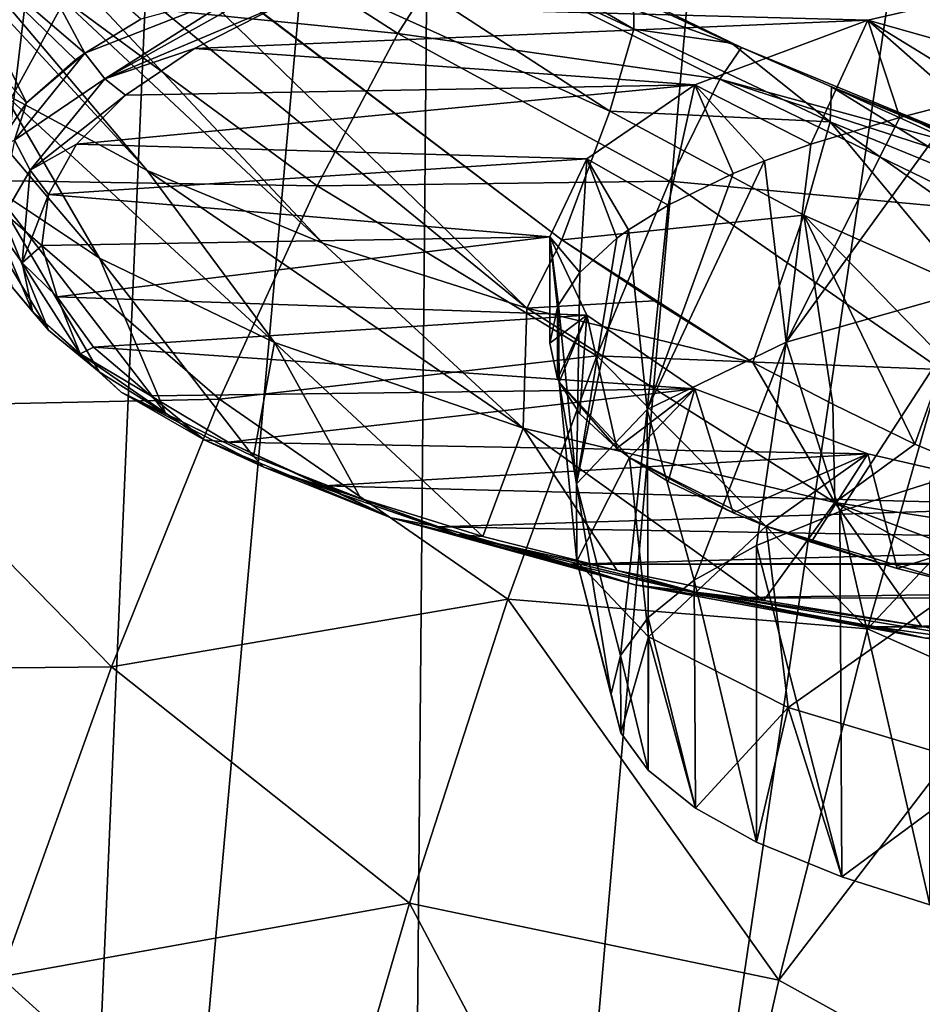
# Model space of a CAD drawing. Header units: millimetres. Extents: x -23 to 23, y 0 to 203.
# Tile 17 of 47: x -13.38 to -6.65, y 127.28 to 134.62. Entities that reach past the tile are written whole.
import ezdxf

# ---------------------------------------------------------------- set-up
doc = ezdxf.new("R2010")
doc.units = ezdxf.units.MM
doc.header["$LTSCALE"] = 110.116452
for name, color, linetype in [('11', 7, 'CONTINUOUS'), ('110', 7, 'CONTINUOUS'), ('131', 7, 'CONTINUOUS'), ('132', 7, 'CONTINUOUS'), ('133', 7, 'CONTINUOUS'), ('14', 7, 'CONTINUOUS'), ('155', 7, 'CONTINUOUS'), ('32', 7, 'CONTINUOUS'), ('35', 7, 'CONTINUOUS'), ('38', 7, 'CONTINUOUS'), ('39', 7, 'CONTINUOUS'), ('59', 7, 'CONTINUOUS'), ('6', 7, 'CONTINUOUS'), ('60', 7, 'CONTINUOUS'), ('61', 7, 'CONTINUOUS'), ('62', 7, 'CONTINUOUS'), ('7', 7, 'CONTINUOUS')]:
    doc.layers.add(name, color=color, linetype=linetype)

msp = doc.modelspace()

# ---------------------------------------------------------------- linework, layer by layer
at = {"layer": '11', "color": 7, "linetype": 'CONTINUOUS'}
for points in [[(-15.981, 137.3501, 127.3706), (-15.2038, 136.7821, 126.0243), (-12.4261, 133.5008, 127.9251), (-15.981, 137.3501, 127.3706)], [(-13.4981, 134.0763, 129.4047), (-15.981, 137.3501, 127.3706), (-12.4261, 133.5008, 127.9251), (-13.4981, 134.0763, 129.4047)], [(-15.2038, 136.7821, 126.0243), (-14.1599, 136.2065, 124.9173), (-11.1155, 132.9583, 126.6966), (-15.2038, 136.7821, 126.0243)], [(-12.4261, 133.5008, 127.9251), (-15.2038, 136.7821, 126.0243), (-11.1155, 132.9583, 126.6966), (-12.4261, 133.5008, 127.9251)], [(-14.1599, 136.2065, 124.9173), (-12.9082, 135.69, 124.0801), (-9.5946, 132.4727, 125.7316), (-14.1599, 136.2065, 124.9173)], [(-11.1155, 132.9583, 126.6966), (-14.1599, 136.2065, 124.9173), (-9.5946, 132.4727, 125.7316), (-11.1155, 132.9583, 126.6966)], [(-9.5946, 132.4727, 125.7316), (-12.9082, 135.69, 124.0801), (-9.3344, 132.982, 124.8027), (-9.5946, 132.4727, 125.7316)], [(-8.6459, 132.5294, 124.9256), (-9.5946, 132.4727, 125.7316), (-9.3344, 132.982, 124.8027), (-8.6459, 132.5294, 124.9256)], [(-7.9093, 132.0678, 125.0531), (-9.5946, 132.4727, 125.7316), (-8.6459, 132.5294, 124.9256), (-7.9093, 132.0678, 125.0531)]]:
    msp.add_3dface(points, dxfattribs=at)
at = {"layer": '110', "color": 7, "linetype": 'CONTINUOUS'}
for points in [[(-12.4721, 134.6277, 144.3232), (-12.8899, 134.3747, 143.3027), (-11.7167, 134.835, 145.4588), (-12.4721, 134.6277, 144.3232)], [(-11.7167, 134.835, 145.4588), (-12.8899, 134.3747, 143.3027), (-12.7424, 134.1836, 143.0859), (-11.7167, 134.835, 145.4588)], [(-11.7167, 134.835, 145.4588), (-12.7424, 134.1836, 143.0859), (-11.6443, 134.8003, 145.4285), (-11.7167, 134.835, 145.4588)], [(-12.7424, 134.1836, 143.0859), (-11.4261, 134.737, 145.319), (-11.6443, 134.8003, 145.4285), (-12.7424, 134.1836, 143.0859)], [(-12.074, 134.4095, 144.0966), (-11.4261, 134.737, 145.319), (-12.7424, 134.1836, 143.0859), (-12.074, 134.4095, 144.0966)], [(-12.8899, 134.3747, 143.3027), (-13.3259, 134.0046, 141.8179), (-13.4154, 133.7254, 141.0028), (-12.8899, 134.3747, 143.3027)], [(-12.8899, 134.3747, 143.3027), (-13.4154, 133.7254, 141.0028), (-12.7424, 134.1836, 143.0859), (-12.8899, 134.3747, 143.3027)], [(-12.8899, 134.3747, 143.3027), (-12.9608, 134.3246, 143.1007), (-13.3259, 134.0046, 141.8179), (-12.8899, 134.3747, 143.3027)], [(-12.587, 134.0615, 142.7977), (-12.074, 134.4095, 144.0966), (-12.7424, 134.1836, 143.0859), (-12.587, 134.0615, 142.7977)], [(-12.7424, 134.1836, 143.0859), (-13.4154, 133.7254, 141.0028), (-13.2977, 133.5026, 140.577), (-12.7424, 134.1836, 143.0859)], [(-12.587, 134.0615, 142.7977), (-12.7424, 134.1836, 143.0859), (-13.2977, 133.5026, 140.577), (-12.587, 134.0615, 142.7977)], [(-13.3259, 134.0046, 141.8179), (-13.5604, 133.6637, 140.4631), (-13.4154, 133.7254, 141.0028), (-13.3259, 134.0046, 141.8179)], [(-12.9524, 133.6974, 141.4391), (-12.587, 134.0615, 142.7977), (-13.2977, 133.5026, 140.577), (-12.9524, 133.6974, 141.4391)], [(-13.4154, 133.7254, 141.0028), (-13.5467, 133.0786, 138.6562), (-13.2977, 133.5026, 140.577), (-13.4154, 133.7254, 141.0028)], [(-13.1618, 133.3222, 140.0386), (-12.9524, 133.6974, 141.4391), (-13.2977, 133.5026, 140.577), (-13.1618, 133.3222, 140.0386)], [(-13.2977, 133.5026, 140.577), (-13.5467, 133.0786, 138.6562), (-13.3584, 132.8118, 138.0147), (-13.2977, 133.5026, 140.577)], [(-13.1618, 133.3222, 140.0386), (-13.2977, 133.5026, 140.577), (-13.3584, 132.8118, 138.0147), (-13.1618, 133.3222, 140.0386)], [(-13.2116, 132.9408, 138.6154), (-13.1618, 133.3222, 140.0386), (-13.3584, 132.8118, 138.0147), (-13.2116, 132.9408, 138.6154)], [(-13.5467, 133.0786, 138.6562), (-13.4323, 132.6303, 136.4836), (-13.2821, 132.4481, 136.3202), (-13.5467, 133.0786, 138.6562)], [(-13.5467, 133.0786, 138.6562), (-13.2821, 132.4481, 136.3202), (-13.3584, 132.8118, 138.0147), (-13.5467, 133.0786, 138.6562)], [(-13.0982, 132.5594, 137.1919), (-13.2116, 132.9408, 138.6154), (-13.3584, 132.8118, 138.0147), (-13.0982, 132.5594, 137.1919)], [(-13.0982, 132.5594, 137.1919), (-13.3584, 132.8118, 138.0147), (-12.926, 132.1341, 135.4861), (-13.0982, 132.5594, 137.1919)], [(-13.3584, 132.8118, 138.0147), (-13.2821, 132.4481, 136.3202), (-12.926, 132.1341, 135.4861), (-13.3584, 132.8118, 138.0147)], [(-13.4323, 132.6303, 136.4836), (-13.1608, 132.3107, 135.3031), (-13.2821, 132.4481, 136.3202), (-13.4323, 132.6303, 136.4836)], [(-12.8262, 132.1841, 135.7914), (-13.0982, 132.5594, 137.1919), (-12.926, 132.1341, 135.4861), (-12.8262, 132.1841, 135.7914)], [(-13.1608, 132.3107, 135.3031), (-12.7846, 131.9989, 134.1638), (-13.2821, 132.4481, 136.3202), (-13.1608, 132.3107, 135.3031)], [(-13.2821, 132.4481, 136.3202), (-12.7846, 131.9989, 134.1638), (-12.6207, 131.8466, 134.0552), (-13.2821, 132.4481, 136.3202)], [(-13.2821, 132.4481, 136.3202), (-12.6207, 131.8466, 134.0552), (-12.926, 132.1341, 135.4861), (-13.2821, 132.4481, 136.3202)], [(-12.3988, 131.8212, 134.4369), (-12.8262, 132.1841, 135.7914), (-12.926, 132.1341, 135.4861), (-12.3988, 131.8212, 134.4369)], [(-12.3988, 131.8212, 134.4369), (-12.926, 132.1341, 135.4861), (-12.0014, 131.4925, 133.0837), (-12.3988, 131.8212, 134.4369)], [(-12.926, 132.1341, 135.4861), (-12.6207, 131.8466, 134.0552), (-12.0014, 131.4925, 133.0837), (-12.926, 132.1341, 135.4861)], [(-12.7846, 131.9989, 134.1638), (-12.2866, 131.6865, 133.0292), (-12.6207, 131.8466, 134.0552), (-12.7846, 131.9989, 134.1638)], [(-12.2866, 131.6865, 133.0292), (-11.6336, 131.3665, 131.8684), (-12.6207, 131.8466, 134.0552), (-12.2866, 131.6865, 133.0292)], [(-12.6207, 131.8466, 134.0552), (-11.6336, 131.3665, 131.8684), (-11.5571, 131.2869, 131.9339), (-12.6207, 131.8466, 134.0552)], [(-12.6207, 131.8466, 134.0552), (-11.5571, 131.2869, 131.9339), (-12.0014, 131.4925, 133.0837), (-12.6207, 131.8466, 134.0552)], [(-11.823, 131.4751, 133.1455), (-12.3988, 131.8212, 134.4369), (-12.0014, 131.4925, 133.0837), (-11.823, 131.4751, 133.1455)], [(-11.823, 131.4751, 133.1455), (-12.0014, 131.4925, 133.0837), (-10.6066, 130.9104, 130.9015), (-11.823, 131.4751, 133.1455)], [(-12.0014, 131.4925, 133.0837), (-11.5571, 131.2869, 131.9339), (-10.6066, 130.9104, 130.9015), (-12.0014, 131.4925, 133.0837)], [(-11.106, 131.1483, 131.9256), (-11.823, 131.4751, 133.1455), (-10.6066, 130.9104, 130.9015), (-11.106, 131.1483, 131.9256)], [(-11.6336, 131.3665, 131.8684), (-10.833, 131.0555, 130.7394), (-11.5571, 131.2869, 131.9339), (-11.6336, 131.3665, 131.8684)], [(-11.5571, 131.2869, 131.9339), (-10.833, 131.0555, 130.7394), (-10.1147, 130.7849, 130.0282), (-11.5571, 131.2869, 131.9339)], [(-11.5571, 131.2869, 131.9339), (-10.1147, 130.7849, 130.0282), (-10.6066, 130.9104, 130.9015), (-11.5571, 131.2869, 131.9339)], [(-10.252, 130.8431, 130.7868), (-11.106, 131.1483, 131.9256), (-10.6066, 130.9104, 130.9015), (-10.252, 130.8431, 130.7868)], [(-10.833, 131.0555, 130.7394), (-9.924, 130.7718, 129.7076), (-10.1147, 130.7849, 130.0282), (-10.833, 131.0555, 130.7394)], [(-10.252, 130.8431, 130.7868), (-10.6066, 130.9104, 130.9015), (-8.7898, 130.4107, 129.029), (-10.252, 130.8431, 130.7868)], [(-10.6066, 130.9104, 130.9015), (-10.1147, 130.7849, 130.0282), (-8.7898, 130.4107, 129.029), (-10.6066, 130.9104, 130.9015)], [(-9.2718, 130.564, 129.7449), (-10.252, 130.8431, 130.7868), (-8.7898, 130.4107, 129.029), (-9.2718, 130.564, 129.7449)], [(-9.924, 130.7718, 129.7076), (-8.9231, 130.5185, 128.7826), (-10.1147, 130.7849, 130.0282), (-9.924, 130.7718, 129.7076)], [(-10.1147, 130.7849, 130.0282), (-8.9231, 130.5185, 128.7826), (-8.3358, 130.3566, 128.4055), (-10.1147, 130.7849, 130.0282)], [(-10.1147, 130.7849, 130.0282), (-8.3358, 130.3566, 128.4055), (-8.7898, 130.4107, 129.029), (-10.1147, 130.7849, 130.0282)], [(-8.1802, 130.3147, 128.8145), (-9.2718, 130.564, 129.7449), (-8.7898, 130.4107, 129.029), (-8.1802, 130.3147, 128.8145)], [(-8.9231, 130.5185, 128.7826), (-7.8294, 130.2946, 127.9598), (-8.3358, 130.3566, 128.4055), (-8.9231, 130.5185, 128.7826)], [(-8.1802, 130.3147, 128.8145), (-8.7898, 130.4107, 129.029), (-6.6222, 130.0135, 127.5434), (-8.1802, 130.3147, 128.8145)], [(-8.7898, 130.4107, 129.029), (-8.3358, 130.3566, 128.4055), (-6.6222, 130.0135, 127.5434), (-8.7898, 130.4107, 129.029)], [(-7.8294, 130.2946, 127.9598), (-6.6523, 130.1027, 127.2479), (-8.3358, 130.3566, 128.4055), (-7.8294, 130.2946, 127.9598)], [(-8.3358, 130.3566, 128.4055), (-6.6523, 130.1027, 127.2479), (-6.2763, 130.0156, 127.127), (-8.3358, 130.3566, 128.4055)], [(-8.3358, 130.3566, 128.4055), (-6.2763, 130.0156, 127.127), (-6.6222, 130.0135, 127.5434), (-8.3358, 130.3566, 128.4055)], [(-6.9908, 130.0981, 128.0062), (-8.1802, 130.3147, 128.8145), (-6.6222, 130.0135, 127.5434), (-6.9908, 130.0981, 128.0062)], [(-5.7169, 129.9169, 127.3299), (-6.9908, 130.0981, 128.0062), (-6.6222, 130.0135, 127.5434), (-5.7169, 129.9169, 127.3299)], [(-6.6523, 130.1027, 127.2479), (-5.4078, 129.9465, 126.6577), (-6.2763, 130.0156, 127.127), (-6.6523, 130.1027, 127.2479)]]:
    msp.add_3dface(points, dxfattribs=at)
at = {"layer": '131', "color": 7, "linetype": 'CONTINUOUS'}
for points in [[(-5.3528, 135.0115, 146.3435), (-7.053, 134.6217, 144.8886), (-5.52, 134.1889, 146.4417), (-5.3528, 135.0115, 146.3435)], [(-7.053, 134.6217, 144.8886), (-8.3436, 134.1378, 143.0826), (-7.4771, 133.6966, 144.6042), (-7.053, 134.6217, 144.8886)], [(-6.8153, 133.8965, 145.3505), (-7.053, 134.6217, 144.8886), (-7.4771, 133.6966, 144.6042), (-6.8153, 133.8965, 145.3505)], [(-5.52, 134.1889, 146.4417), (-7.053, 134.6217, 144.8886), (-6.1436, 134.0616, 145.9664), (-5.52, 134.1889, 146.4417)], [(-6.1436, 134.0616, 145.9664), (-7.053, 134.6217, 144.8886), (-6.3624, 134.0113, 145.7789), (-6.1436, 134.0616, 145.9664)], [(-6.3624, 134.0113, 145.7789), (-7.053, 134.6217, 144.8886), (-6.8153, 133.8965, 145.3505), (-6.3624, 134.0113, 145.7789)], [(-8.3436, 134.1378, 143.0826), (-9.149, 133.5881, 141.0312), (-8.5409, 133.2426, 142.91), (-8.3436, 134.1378, 143.0826)], [(-8.0572, 133.477, 143.7846), (-8.3436, 134.1378, 143.0826), (-8.5409, 133.2426, 142.91), (-8.0572, 133.477, 143.7846)], [(-7.4771, 133.6966, 144.6042), (-8.3436, 134.1378, 143.0826), (-7.8245, 133.5713, 144.1368), (-7.4771, 133.6966, 144.6042)], [(-7.8245, 133.5713, 144.1368), (-8.3436, 134.1378, 143.0826), (-8.0572, 133.477, 143.7846), (-7.8245, 133.5713, 144.1368)], [(-9.149, 133.5881, 141.0312), (-9.4229, 133.0044, 138.8529), (-9.1997, 132.74, 141.0342), (-9.149, 133.5881, 141.0312)], [(-8.9233, 132.9959, 141.9894), (-9.149, 133.5881, 141.0312), (-9.1997, 132.74, 141.0342), (-8.9233, 132.9959, 141.9894)], [(-8.5409, 133.2426, 142.91), (-9.149, 133.5881, 141.0312), (-8.8383, 133.058, 142.2212), (-8.5409, 133.2426, 142.91)], [(-8.8383, 133.058, 142.2212), (-9.149, 133.5881, 141.0312), (-8.9233, 132.9959, 141.9894), (-8.8383, 133.058, 142.2212)], [(-9.1997, 132.74, 141.0342), (-9.4229, 133.0044, 138.8529), (-9.3583, 132.4975, 140.1291), (-9.1997, 132.74, 141.0342)], [(-9.3583, 132.4975, 140.1291), (-9.4229, 133.0044, 138.8529), (-9.3669, 132.4778, 140.0555), (-9.3583, 132.4975, 140.1291)], [(-9.3669, 132.4778, 140.0555), (-9.4229, 133.0044, 138.8529), (-9.4229, 132.2124, 139.0651), (-9.3669, 132.4778, 140.0555)]]:
    msp.add_3dface(points, dxfattribs=at)
at = {"layer": '132', "color": 7, "linetype": 'CONTINUOUS'}
for points in [[(-9.4229, 133.0044, 138.8529), (-9.149, 132.4208, 136.6747), (-9.4229, 132.2124, 139.0651), (-9.4229, 133.0044, 138.8529)], [(-9.4229, 132.2124, 139.0651), (-9.149, 132.4208, 136.6747), (-9.3669, 131.947, 138.0747), (-9.4229, 132.2124, 139.0651)], [(-9.3669, 131.947, 138.0747), (-9.149, 132.4208, 136.6747), (-9.3554, 131.921, 137.9776), (-9.3669, 131.947, 138.0747)], [(-9.3554, 131.921, 137.9776), (-9.149, 132.4208, 136.6747), (-9.1998, 131.6848, 137.0962), (-9.3554, 131.921, 137.9776)], [(-9.1998, 131.6848, 137.0962), (-9.149, 132.4208, 136.6747), (-8.9233, 131.4288, 136.1408), (-9.1998, 131.6848, 137.0962)], [(-9.149, 132.4208, 136.6747), (-8.3436, 131.8711, 134.6232), (-8.9233, 131.4288, 136.1408), (-9.149, 132.4208, 136.6747)], [(-8.9233, 131.4288, 136.1408), (-8.3436, 131.8711, 134.6232), (-8.8297, 131.3607, 135.8867), (-8.9233, 131.4288, 136.1408)], [(-8.8297, 131.3607, 135.8867), (-8.3436, 131.8711, 134.6232), (-8.541, 131.1822, 135.2206), (-8.8297, 131.3607, 135.8867)], [(-8.541, 131.1822, 135.2206), (-8.3436, 131.8711, 134.6232), (-8.0568, 130.9477, 134.3451), (-8.541, 131.1822, 135.2206)], [(-8.3436, 131.8711, 134.6232), (-7.053, 131.3872, 132.8172), (-8.0568, 130.9477, 134.3451), (-8.3436, 131.8711, 134.6232)], [(-8.0568, 130.9477, 134.3451), (-7.053, 131.3872, 132.8172), (-7.8105, 130.8481, 133.9734), (-8.0568, 130.9477, 134.3451)], [(-7.8105, 130.8481, 133.9734), (-7.053, 131.3872, 132.8172), (-7.4767, 130.7281, 133.5256), (-7.8105, 130.8481, 133.9734)], [(-7.4767, 130.7281, 133.5256), (-7.053, 131.3872, 132.8172), (-6.834, 130.5333, 132.7987), (-7.4767, 130.7281, 133.5256)], [(-7.053, 131.3872, 132.8172), (-5.3528, 130.9973, 131.3623), (-6.834, 130.5333, 132.7987), (-7.053, 131.3872, 132.8172)], [(-6.834, 130.5333, 132.7987), (-5.3528, 130.9973, 131.3623), (-6.3465, 130.4097, 132.3374), (-6.834, 130.5333, 132.7987)]]:
    msp.add_3dface(points, dxfattribs=at)
at = {"layer": '133', "color": 7, "linetype": 'CONTINUOUS'}
for points in [[(-6.3624, 134.0113, 145.7789), (-6.8153, 133.8965, 145.3505), (-7.6619, 132.2206, 144.499), (-6.3624, 134.0113, 145.7789)], [(-6.1685, 132.6432, 146.1355), (-6.3624, 134.0113, 145.7789), (-7.6619, 132.2206, 144.499), (-6.1685, 132.6432, 146.1355)], [(-6.8153, 133.8965, 145.3505), (-7.4771, 133.6966, 144.6042), (-7.6619, 132.2206, 144.499), (-6.8153, 133.8965, 145.3505)], [(-7.4771, 133.6966, 144.6042), (-7.8245, 133.5713, 144.1368), (-7.6619, 132.2206, 144.499), (-7.4771, 133.6966, 144.6042)], [(-7.8245, 133.5713, 144.1368), (-8.0572, 133.477, 143.7846), (-8.6971, 131.7192, 142.5799), (-7.8245, 133.5713, 144.1368)], [(-7.6619, 132.2206, 144.499), (-7.8245, 133.5713, 144.1368), (-8.6971, 131.7192, 142.5799), (-7.6619, 132.2206, 144.499)], [(-8.0572, 133.477, 143.7846), (-8.5409, 133.2426, 142.91), (-8.6971, 131.7192, 142.5799), (-8.0572, 133.477, 143.7846)], [(-8.5409, 133.2426, 142.91), (-8.8383, 133.058, 142.2212), (-8.6971, 131.7192, 142.5799), (-8.5409, 133.2426, 142.91)], [(-8.8383, 133.058, 142.2212), (-8.9233, 132.9959, 141.9894), (-9.2259, 131.1634, 140.4866), (-8.8383, 133.058, 142.2212)], [(-8.8383, 133.058, 142.2212), (-9.2259, 131.1634, 140.4866), (-8.6971, 131.7192, 142.5799), (-8.8383, 133.058, 142.2212)], [(-8.9233, 132.9959, 141.9894), (-9.1997, 132.74, 141.0342), (-9.2259, 131.1634, 140.4866), (-8.9233, 132.9959, 141.9894)], [(-9.1997, 132.74, 141.0342), (-9.3583, 132.4975, 140.1291), (-9.2259, 131.1634, 140.4866), (-9.1997, 132.74, 141.0342)], [(-7.2628, 130.9586, 144.8432), (-6.1685, 132.6432, 146.1355), (-7.6619, 132.2206, 144.499), (-7.2628, 130.9586, 144.8432)], [(-6.5921, 131.1707, 145.6347), (-6.1685, 132.6432, 146.1355), (-7.2628, 130.9586, 144.8432), (-6.5921, 131.1707, 145.6347)], [(-9.3669, 132.4778, 140.0555), (-9.4229, 132.2124, 139.0651), (-9.3669, 131.947, 138.0747), (-9.3669, 132.4778, 140.0555)], [(-9.3583, 132.4975, 140.1291), (-9.3669, 132.4778, 140.0555), (-9.3554, 131.921, 137.9776), (-9.3583, 132.4975, 140.1291)], [(-9.3669, 132.4778, 140.0555), (-9.3669, 131.947, 138.0747), (-9.3554, 131.921, 137.9776), (-9.3669, 132.4778, 140.0555)], [(-9.3583, 132.4975, 140.1291), (-9.3554, 131.921, 137.9776), (-9.2259, 131.1634, 140.4866), (-9.3583, 132.4975, 140.1291)], [(-8.348, 130.4444, 142.9243), (-7.6619, 132.2206, 144.499), (-8.6971, 131.7192, 142.5799), (-8.348, 130.4444, 142.9243)], [(-7.883, 130.7035, 143.891), (-7.6619, 132.2206, 144.499), (-8.348, 130.4444, 142.9243), (-7.883, 130.7035, 143.891)], [(-7.2628, 130.9586, 144.8432), (-7.6619, 132.2206, 144.499), (-7.883, 130.7035, 143.891), (-7.2628, 130.9586, 144.8432)], [(-9.3554, 131.921, 137.9776), (-9.1998, 131.6848, 137.0962), (-8.9233, 131.4288, 136.1408), (-9.3554, 131.921, 137.9776)], [(-9.3554, 131.921, 137.9776), (-8.9233, 131.4288, 136.1408), (-8.8297, 131.3607, 135.8867), (-9.3554, 131.921, 137.9776)], [(-9.3554, 131.921, 137.9776), (-8.8297, 131.3607, 135.8867), (-9.223, 130.5869, 138.3351), (-9.3554, 131.921, 137.9776)], [(-9.2259, 131.1634, 140.4866), (-9.3554, 131.921, 137.9776), (-9.223, 130.5869, 138.3351), (-9.2259, 131.1634, 140.4866)], [(-9.2259, 131.1634, 140.4866), (-8.8976, 129.8834, 140.8305), (-8.6971, 131.7192, 142.5799), (-9.2259, 131.1634, 140.4866)], [(-8.6971, 131.7192, 142.5799), (-8.8976, 129.8834, 140.8305), (-8.6908, 130.1682, 141.8934), (-8.6971, 131.7192, 142.5799)], [(-8.348, 130.4444, 142.9243), (-8.6971, 131.7192, 142.5799), (-8.6908, 130.1682, 141.8934), (-8.348, 130.4444, 142.9243)], [(-9.223, 130.5869, 138.3351), (-8.8297, 131.3607, 135.8867), (-8.6884, 130.0219, 136.2456), (-9.223, 130.5869, 138.3351)], [(-8.8297, 131.3607, 135.8867), (-8.541, 131.1822, 135.2206), (-8.0568, 130.9477, 134.3451), (-8.8297, 131.3607, 135.8867)], [(-8.8297, 131.3607, 135.8867), (-8.0568, 130.9477, 134.3451), (-7.8105, 130.8481, 133.9734), (-8.8297, 131.3607, 135.8867)], [(-8.8297, 131.3607, 135.8867), (-7.8105, 130.8481, 133.9734), (-8.6884, 130.0219, 136.2456), (-8.8297, 131.3607, 135.8867)], [(-8.8976, 129.8834, 140.8305), (-9.2259, 131.1634, 140.4866), (-8.9656, 129.5981, 139.7656), (-8.8976, 129.8834, 140.8305)], [(-8.9656, 129.5981, 139.7656), (-9.2259, 131.1634, 140.4866), (-9.223, 130.5869, 138.3351), (-8.9656, 129.5981, 139.7656)], [(-8.6884, 130.0219, 136.2456), (-7.8105, 130.8481, 133.9734), (-7.6479, 129.4972, 134.3356), (-8.6884, 130.0219, 136.2456)], [(-7.8105, 130.8481, 133.9734), (-7.4767, 130.7281, 133.5256), (-6.834, 130.5333, 132.7987), (-7.8105, 130.8481, 133.9734)], [(-7.8105, 130.8481, 133.9734), (-6.834, 130.5333, 132.7987), (-6.3465, 130.4097, 132.3374), (-7.8105, 130.8481, 133.9734)], [(-7.8105, 130.8481, 133.9734), (-6.3465, 130.4097, 132.3374), (-7.6479, 129.4972, 134.3356), (-7.8105, 130.8481, 133.9734)], [(-8.8945, 129.3064, 138.6772), (-8.9656, 129.5981, 139.7656), (-9.223, 130.5869, 138.3351), (-8.8945, 129.3064, 138.6772)], [(-8.8945, 129.3064, 138.6772), (-9.223, 130.5869, 138.3351), (-8.6884, 130.0219, 136.2456), (-8.8945, 129.3064, 138.6772)], [(-7.6479, 129.4972, 134.3356), (-6.3465, 130.4097, 132.3374), (-6.1498, 129.0464, 132.7106), (-7.6479, 129.4972, 134.3356)], [(-8.6908, 129.028, 137.6379), (-8.8945, 129.3064, 138.6772), (-8.6884, 130.0219, 136.2456), (-8.6908, 129.028, 137.6379)], [(-8.339, 128.7458, 136.5848), (-8.6908, 129.028, 137.6379), (-8.6884, 130.0219, 136.2456), (-8.339, 128.7458, 136.5848)], [(-8.339, 128.7458, 136.5848), (-8.6884, 130.0219, 136.2456), (-7.6479, 129.4972, 134.3356), (-8.339, 128.7458, 136.5848)], [(-7.883, 128.4927, 135.6402), (-8.339, 128.7458, 136.5848), (-7.6479, 129.4972, 134.3356), (-7.883, 128.4927, 135.6402)], [(-7.2479, 128.2323, 134.6683), (-7.883, 128.4927, 135.6402), (-7.6479, 129.4972, 134.3356), (-7.2479, 128.2323, 134.6683)], [(-7.2479, 128.2323, 134.6683), (-7.6479, 129.4972, 134.3356), (-6.1498, 129.0464, 132.7106), (-7.2479, 128.2323, 134.6683)], [(-6.5921, 128.0255, 133.8966), (-7.2479, 128.2323, 134.6683), (-6.1498, 129.0464, 132.7106), (-6.5921, 128.0255, 133.8966)]]:
    msp.add_3dface(points, dxfattribs=at)
at = {"layer": '14', "color": 7, "linetype": 'CONTINUOUS'}
for points in [[(-13.5206, 135.5535, 144.5424), (-13.9591, 135.2932, 143.1174), (-12.8899, 134.3747, 143.3027), (-13.5206, 135.5535, 144.5424)], [(-12.4721, 134.6277, 144.3232), (-13.5206, 135.5535, 144.5424), (-12.8899, 134.3747, 143.3027), (-12.4721, 134.6277, 144.3232)], [(-13.9591, 135.2932, 143.1174), (-14.2725, 135.0343, 141.6359), (-13.3259, 134.0046, 141.8179), (-13.9591, 135.2932, 143.1174)], [(-12.8899, 134.3747, 143.3027), (-13.9591, 135.2932, 143.1174), (-12.9608, 134.3246, 143.1007), (-12.8899, 134.3747, 143.3027)], [(-12.9608, 134.3246, 143.1007), (-13.9591, 135.2932, 143.1174), (-13.3259, 134.0046, 141.8179), (-12.9608, 134.3246, 143.1007)], [(-13.3259, 134.0046, 141.8179), (-14.2725, 135.0343, 141.6359), (-13.5604, 133.6637, 140.4631), (-13.3259, 134.0046, 141.8179)], [(-14.326, 134.6645, 131.1768), (-13.4981, 134.0763, 129.4047), (-12.7817, 132.8459, 131.0401), (-14.326, 134.6645, 131.1768)], [(-14.326, 134.6645, 131.1768), (-12.7817, 132.8459, 131.0401), (-13.596, 133.3879, 132.851), (-14.326, 134.6645, 131.1768)], [(-13.4981, 134.0763, 129.4047), (-12.4261, 133.5008, 127.9251), (-11.4771, 132.2175, 129.1691), (-13.4981, 134.0763, 129.4047)], [(-13.4981, 134.0763, 129.4047), (-11.4771, 132.2175, 129.1691), (-12.7817, 132.8459, 131.0401), (-13.4981, 134.0763, 129.4047)], [(-14.0604, 133.8071, 134.4876), (-13.596, 133.3879, 132.851), (-13.1608, 132.3107, 135.3031), (-14.0604, 133.8071, 134.4876)], [(-13.4323, 132.6303, 136.4836), (-14.0604, 133.8071, 134.4876), (-13.1608, 132.3107, 135.3031), (-13.4323, 132.6303, 136.4836)], [(-12.4261, 133.5008, 127.9251), (-11.1155, 132.9583, 126.6966), (-9.6237, 131.5797, 127.4532), (-12.4261, 133.5008, 127.9251)], [(-12.4261, 133.5008, 127.9251), (-9.6237, 131.5797, 127.4532), (-11.4771, 132.2175, 129.1691), (-12.4261, 133.5008, 127.9251)], [(-13.596, 133.3879, 132.851), (-12.7817, 132.8459, 131.0401), (-12.2866, 131.6865, 133.0292), (-13.596, 133.3879, 132.851)], [(-13.1608, 132.3107, 135.3031), (-13.596, 133.3879, 132.851), (-12.7846, 131.9989, 134.1638), (-13.1608, 132.3107, 135.3031)], [(-12.7846, 131.9989, 134.1638), (-13.596, 133.3879, 132.851), (-12.2866, 131.6865, 133.0292), (-12.7846, 131.9989, 134.1638)], [(-11.1155, 132.9583, 126.6966), (-9.5946, 132.4727, 125.7316), (-9.6237, 131.5797, 127.4532), (-11.1155, 132.9583, 126.6966)], [(-12.7817, 132.8459, 131.0401), (-11.4771, 132.2175, 129.1691), (-11.6336, 131.3665, 131.8684), (-12.7817, 132.8459, 131.0401)], [(-12.2866, 131.6865, 133.0292), (-12.7817, 132.8459, 131.0401), (-11.6336, 131.3665, 131.8684), (-12.2866, 131.6865, 133.0292)], [(-9.5946, 132.4727, 125.7316), (-7.2987, 131.0234, 126.1281), (-9.6237, 131.5797, 127.4532), (-9.5946, 132.4727, 125.7316)], [(-9.5946, 132.4727, 125.7316), (-7.9093, 132.0678, 125.0531), (-7.2987, 131.0234, 126.1281), (-9.5946, 132.4727, 125.7316)], [(-11.6336, 131.3665, 131.8684), (-11.4771, 132.2175, 129.1691), (-10.833, 131.0555, 130.7394), (-11.6336, 131.3665, 131.8684)], [(-11.4771, 132.2175, 129.1691), (-9.6237, 131.5797, 127.4532), (-9.924, 130.7718, 129.7076), (-11.4771, 132.2175, 129.1691)], [(-10.833, 131.0555, 130.7394), (-11.4771, 132.2175, 129.1691), (-9.924, 130.7718, 129.7076), (-10.833, 131.0555, 130.7394)], [(-7.2987, 131.0234, 126.1281), (-7.9093, 132.0678, 125.0531), (-7.3133, 131.7586, 125.104), (-7.2987, 131.0234, 126.1281)], [(-6.7029, 131.4604, 125.1613), (-7.2987, 131.0234, 126.1281), (-7.3133, 131.7586, 125.104), (-6.7029, 131.4604, 125.1613)], [(-9.924, 130.7718, 129.7076), (-9.6237, 131.5797, 127.4532), (-8.9231, 130.5185, 128.7826), (-9.924, 130.7718, 129.7076)], [(-9.6237, 131.5797, 127.4532), (-7.2987, 131.0234, 126.1281), (-7.8294, 130.2946, 127.9598), (-9.6237, 131.5797, 127.4532)], [(-8.9231, 130.5185, 128.7826), (-9.6237, 131.5797, 127.4532), (-7.8294, 130.2946, 127.9598), (-8.9231, 130.5185, 128.7826)], [(-4.6909, 130.6199, 125.3617), (-7.2987, 131.0234, 126.1281), (-6.7029, 131.4604, 125.1613), (-4.6909, 130.6199, 125.3617)], [(-7.8294, 130.2946, 127.9598), (-7.2987, 131.0234, 126.1281), (-6.6523, 130.1027, 127.2479), (-7.8294, 130.2946, 127.9598)], [(-7.2987, 131.0234, 126.1281), (-4.6909, 130.6199, 125.3617), (-4.1267, 129.8314, 126.1984), (-7.2987, 131.0234, 126.1281)], [(-6.6523, 130.1027, 127.2479), (-7.2987, 131.0234, 126.1281), (-5.4078, 129.9465, 126.6577), (-6.6523, 130.1027, 127.2479)], [(-5.4078, 129.9465, 126.6577), (-7.2987, 131.0234, 126.1281), (-4.1267, 129.8314, 126.1984), (-5.4078, 129.9465, 126.6577)]]:
    msp.add_3dface(points, dxfattribs=at)
at = {"layer": '155', "color": 7, "linetype": 'CONTINUOUS'}
for points in [[(-6.5921, 128.0255, 133.8966), (-6.5921, 131.1707, 145.6347), (-7.2628, 130.9586, 144.8432), (-6.5921, 128.0255, 133.8966)], [(-7.2479, 128.2323, 134.6683), (-7.2628, 130.9586, 144.8432), (-7.883, 130.7035, 143.891), (-7.2479, 128.2323, 134.6683)], [(-7.2479, 128.2323, 134.6683), (-6.5921, 128.0255, 133.8966), (-7.2628, 130.9586, 144.8432), (-7.2479, 128.2323, 134.6683)], [(-7.883, 128.4927, 135.6402), (-7.883, 130.7035, 143.891), (-8.348, 130.4444, 142.9243), (-7.883, 128.4927, 135.6402)], [(-7.883, 128.4927, 135.6402), (-7.2479, 128.2323, 134.6683), (-7.883, 130.7035, 143.891), (-7.883, 128.4927, 135.6402)], [(-8.339, 128.7458, 136.5848), (-8.348, 130.4444, 142.9243), (-8.6908, 130.1682, 141.8934), (-8.339, 128.7458, 136.5848)], [(-8.339, 128.7458, 136.5848), (-7.883, 128.4927, 135.6402), (-8.348, 130.4444, 142.9243), (-8.339, 128.7458, 136.5848)], [(-8.8976, 129.8834, 140.8305), (-8.6908, 129.028, 137.6379), (-8.6908, 130.1682, 141.8934), (-8.8976, 129.8834, 140.8305)], [(-8.6908, 129.028, 137.6379), (-8.339, 128.7458, 136.5848), (-8.6908, 130.1682, 141.8934), (-8.6908, 129.028, 137.6379)], [(-8.8976, 129.8834, 140.8305), (-8.9656, 129.5981, 139.7656), (-8.8945, 129.3064, 138.6772), (-8.8976, 129.8834, 140.8305)], [(-8.8976, 129.8834, 140.8305), (-8.8945, 129.3064, 138.6772), (-8.6908, 129.028, 137.6379), (-8.8976, 129.8834, 140.8305)]]:
    msp.add_3dface(points, dxfattribs=at)
at = {"layer": '32', "color": 7, "linetype": 'CONTINUOUS'}
for points in [[(-7.9945, 134.4165, 48), (-8.8011, 134.7912, 119.0003), (-9.9524, 135.3697, 48), (-7.9945, 134.4165, 48)], [(-8.069, 134.4502, 118.9475), (-8.8011, 134.7912, 119.0003), (-7.9945, 134.4165, 48), (-8.069, 134.4502, 118.9475)], [(-7.3249, 134.1243, 118.9002), (-8.069, 134.4502, 118.9475), (-7.9945, 134.4165, 48), (-7.3249, 134.1243, 118.9002)], [(-5.9872, 133.5892, 48), (-7.3249, 134.1243, 118.9002), (-7.9945, 134.4165, 48), (-5.9872, 133.5892, 48)], [(-6.6641, 133.852, 118.8677), (-7.3249, 134.1243, 118.9002), (-5.9872, 133.5892, 48), (-6.6641, 133.852, 118.8677)], [(-5.9872, 133.5892, 118.849), (-6.6641, 133.852, 118.8677), (-5.9872, 133.5892, 48), (-5.9872, 133.5892, 118.849)]]:
    msp.add_3dface(points, dxfattribs=at)
at = {"layer": '35', "color": 7, "linetype": 'CONTINUOUS'}
for points in [[(-5.3528, 135.0115, 146.3435), (-11.4261, 134.737, 145.319), (-7.053, 134.6217, 144.8886), (-5.3528, 135.0115, 146.3435)], [(-11.4261, 134.737, 145.319), (-12.074, 134.4095, 144.0966), (-7.053, 134.6217, 144.8886), (-11.4261, 134.737, 145.319)], [(-7.053, 134.6217, 144.8886), (-12.074, 134.4095, 144.0966), (-8.3436, 134.1378, 143.0826), (-7.053, 134.6217, 144.8886)], [(-12.074, 134.4095, 144.0966), (-12.587, 134.0615, 142.7977), (-8.3436, 134.1378, 143.0826), (-12.074, 134.4095, 144.0966)], [(-12.587, 134.0615, 142.7977), (-12.9524, 133.6974, 141.4391), (-8.3436, 134.1378, 143.0826), (-12.587, 134.0615, 142.7977)], [(-8.3436, 134.1378, 143.0826), (-12.9524, 133.6974, 141.4391), (-9.149, 133.5881, 141.0312), (-8.3436, 134.1378, 143.0826)], [(-12.9524, 133.6974, 141.4391), (-13.1618, 133.3222, 140.0386), (-9.149, 133.5881, 141.0312), (-12.9524, 133.6974, 141.4391)], [(-9.149, 133.5881, 141.0312), (-13.1618, 133.3222, 140.0386), (-9.4229, 133.0044, 138.8529), (-9.149, 133.5881, 141.0312)], [(-13.1618, 133.3222, 140.0386), (-13.2116, 132.9408, 138.6154), (-9.4229, 133.0044, 138.8529), (-13.1618, 133.3222, 140.0386)], [(-13.2116, 132.9408, 138.6154), (-13.0982, 132.5594, 137.1919), (-9.4229, 133.0044, 138.8529), (-13.2116, 132.9408, 138.6154)], [(-9.4229, 133.0044, 138.8529), (-13.0982, 132.5594, 137.1919), (-9.149, 132.4208, 136.6747), (-9.4229, 133.0044, 138.8529)], [(-13.0982, 132.5594, 137.1919), (-12.8262, 132.1841, 135.7914), (-9.149, 132.4208, 136.6747), (-13.0982, 132.5594, 137.1919)], [(-9.149, 132.4208, 136.6747), (-12.8262, 132.1841, 135.7914), (-8.3436, 131.8711, 134.6232), (-9.149, 132.4208, 136.6747)], [(-12.8262, 132.1841, 135.7914), (-12.3988, 131.8212, 134.4369), (-8.3436, 131.8711, 134.6232), (-12.8262, 132.1841, 135.7914)], [(-12.3988, 131.8212, 134.4369), (-11.823, 131.4751, 133.1455), (-8.3436, 131.8711, 134.6232), (-12.3988, 131.8212, 134.4369)], [(-8.3436, 131.8711, 134.6232), (-11.823, 131.4751, 133.1455), (-7.053, 131.3872, 132.8172), (-8.3436, 131.8711, 134.6232)], [(-11.823, 131.4751, 133.1455), (-11.106, 131.1483, 131.9256), (-7.053, 131.3872, 132.8172), (-11.823, 131.4751, 133.1455)], [(-7.053, 131.3872, 132.8172), (-11.106, 131.1483, 131.9256), (-5.3528, 130.9973, 131.3623), (-7.053, 131.3872, 132.8172)], [(-11.106, 131.1483, 131.9256), (-10.252, 130.8431, 130.7868), (-5.3528, 130.9973, 131.3623), (-11.106, 131.1483, 131.9256)], [(-5.3528, 130.9973, 131.3623), (-10.252, 130.8431, 130.7868), (-3.3415, 130.7241, 130.3426), (-5.3528, 130.9973, 131.3623)], [(-10.252, 130.8431, 130.7868), (-9.2718, 130.564, 129.7449), (-3.3415, 130.7241, 130.3426), (-10.252, 130.8431, 130.7868)], [(-3.3415, 130.7241, 130.3426), (-9.2718, 130.564, 129.7449), (-1.1357, 130.5834, 129.8175), (-3.3415, 130.7241, 130.3426)], [(-9.2718, 130.564, 129.7449), (9.26, 130.5609, 129.7335), (1.1357, 130.5834, 129.8175), (-9.2718, 130.564, 129.7449)], [(-1.1357, 130.5834, 129.8175), (-9.2718, 130.564, 129.7449), (1.1357, 130.5834, 129.8175), (-1.1357, 130.5834, 129.8175)], [(-8.1802, 130.3147, 128.8145), (9.26, 130.5609, 129.7335), (-9.2718, 130.564, 129.7449), (-8.1802, 130.3147, 128.8145)], [(8.1665, 130.3118, 128.8037), (9.26, 130.5609, 129.7335), (-8.1802, 130.3147, 128.8145), (8.1665, 130.3118, 128.8037)], [(-6.9908, 130.0981, 128.0062), (8.1665, 130.3118, 128.8037), (-8.1802, 130.3147, 128.8145), (-6.9908, 130.0981, 128.0062)], [(6.975, 130.0954, 127.9964), (8.1665, 130.3118, 128.8037), (-6.9908, 130.0981, 128.0062), (6.975, 130.0954, 127.9964)], [(-5.7169, 129.9169, 127.3299), (6.975, 130.0954, 127.9964), (-6.9908, 130.0981, 128.0062), (-5.7169, 129.9169, 127.3299)]]:
    msp.add_3dface(points, dxfattribs=at)
at = {"layer": '38', "color": 7, "linetype": 'CONTINUOUS'}
for points in [[(-13.0393, 134.7723, 34.4341), (-15.0452, 135.7691, 31.7971), (-13.7772, 133.4272, 30.1744), (-13.0393, 134.7723, 34.4341)], [(-12.435, 135.7296, 38.8906), (-13.0393, 134.7723, 34.4341), (-10.5564, 134.5212, 39.1696), (-12.435, 135.7296, 38.8906)], [(-10.1381, 135.1772, 43.5826), (-12.435, 135.7296, 38.8906), (-10.5564, 134.5212, 39.1696), (-10.1381, 135.1772, 43.5826)], [(-7.9945, 134.4165, 48), (-9.9524, 135.3697, 48), (-10.1381, 135.1772, 43.5826), (-7.9945, 134.4165, 48)], [(-10.1381, 135.1772, 43.5826), (-10.5564, 134.5212, 39.1696), (-8.1568, 134.1822, 43.7095), (-10.1381, 135.1772, 43.5826)], [(-7.9945, 134.4165, 48), (-10.1381, 135.1772, 43.5826), (-8.1568, 134.1822, 43.7095), (-7.9945, 134.4165, 48)], [(-13.0393, 134.7723, 34.4341), (-13.7772, 133.4272, 30.1744), (-11.1576, 133.3855, 34.8739), (-13.0393, 134.7723, 34.4341)], [(-10.5564, 134.5212, 39.1696), (-13.0393, 134.7723, 34.4341), (-11.1576, 133.3855, 34.8739), (-10.5564, 134.5212, 39.1696)], [(-10.5564, 134.5212, 39.1696), (-11.1576, 133.3855, 34.8739), (-8.532, 133.421, 39.4308), (-10.5564, 134.5212, 39.1696)], [(-8.1568, 134.1822, 43.7095), (-10.5564, 134.5212, 39.1696), (-8.532, 133.421, 39.4308), (-8.1568, 134.1822, 43.7095)], [(-5.9872, 133.5892, 48), (-7.9945, 134.4165, 48), (-8.1568, 134.1822, 43.7095), (-5.9872, 133.5892, 48)], [(-8.1568, 134.1822, 43.7095), (-8.532, 133.421, 39.4308), (-6.1281, 133.1969, 43.0537), (-8.1568, 134.1822, 43.7095)], [(-5.9872, 133.5892, 48), (-8.1568, 134.1822, 43.7095), (-6.0236, 133.4912, 45.5226), (-5.9872, 133.5892, 48)], [(-6.0236, 133.4912, 45.5226), (-8.1568, 134.1822, 43.7095), (-6.1281, 133.1969, 43.0537), (-6.0236, 133.4912, 45.5226)], [(-13.7772, 133.4272, 30.1744), (-14.5902, 131.7373, 26.2009), (-11.8877, 131.7939, 30.808), (-13.7772, 133.4272, 30.1744)], [(-11.1576, 133.3855, 34.8739), (-13.7772, 133.4272, 30.1744), (-11.8877, 131.7939, 30.808), (-11.1576, 133.3855, 34.8739)], [(-8.532, 133.421, 39.4308), (-11.1576, 133.3855, 34.8739), (-9.0744, 132.1185, 35.2875), (-8.532, 133.421, 39.4308)], [(-8.532, 133.421, 39.4308), (-9.0744, 132.1185, 35.2875), (-6.5075, 132.0171, 38.2401), (-8.532, 133.421, 39.4308)], [(-6.1281, 133.1969, 43.0537), (-8.532, 133.421, 39.4308), (-6.5075, 132.0171, 38.2401), (-6.1281, 133.1969, 43.0537)], [(-11.1576, 133.3855, 34.8739), (-11.8877, 131.7939, 30.808), (-9.0744, 132.1185, 35.2875), (-11.1576, 133.3855, 34.8739)], [(-9.0744, 132.1185, 35.2875), (-11.8877, 131.7939, 30.808), (-9.736, 130.3037, 31.4023), (-9.0744, 132.1185, 35.2875)], [(-9.0744, 132.1185, 35.2875), (-9.736, 130.3037, 31.4023), (-7.0558, 130.0818, 33.748), (-9.0744, 132.1185, 35.2875)], [(-6.5075, 132.0171, 38.2401), (-9.0744, 132.1185, 35.2875), (-7.0558, 130.0818, 33.748), (-6.5075, 132.0171, 38.2401)], [(-11.8877, 131.7939, 30.808), (-14.5902, 131.7373, 26.2009), (-12.6926, 129.7997, 27.0734), (-11.8877, 131.7939, 30.808)], [(-11.8877, 131.7939, 30.808), (-12.6926, 129.7997, 27.0734), (-9.736, 130.3037, 31.4023), (-11.8877, 131.7939, 30.808)], [(-14.5902, 131.7373, 26.2009), (-15.4202, 129.7728, 22.5828), (-12.6926, 129.7997, 27.0734), (-14.5902, 131.7373, 26.2009)], [(-9.736, 130.3037, 31.4023), (-12.6926, 129.7997, 27.0734), (-10.4703, 128.0375, 27.8857), (-9.736, 130.3037, 31.4023)], [(-9.736, 130.3037, 31.4023), (-10.4703, 128.0375, 27.8857), (-7.7162, 127.4633, 29.7151), (-9.736, 130.3037, 31.4023)], [(-7.0558, 130.0818, 33.748), (-9.736, 130.3037, 31.4023), (-7.7162, 127.4633, 29.7151), (-7.0558, 130.0818, 33.748)], [(-12.6926, 129.7997, 27.0734), (-15.4202, 129.7728, 22.5828), (-13.5191, 127.488, 23.7481), (-12.6926, 129.7997, 27.0734)], [(-12.6926, 129.7997, 27.0734), (-13.5191, 127.488, 23.7481), (-10.4703, 128.0375, 27.8857), (-12.6926, 129.7997, 27.0734)], [(-10.4703, 128.0375, 27.8857), (-13.5191, 127.488, 23.7481), (-11.2325, 125.4153, 24.8223), (-10.4703, 128.0375, 27.8857)], [(-10.4703, 128.0375, 27.8857), (-11.2325, 125.4153, 24.8223), (-8.4503, 124.2188, 26.2221), (-10.4703, 128.0375, 27.8857)], [(-7.7162, 127.4633, 29.7151), (-10.4703, 128.0375, 27.8857), (-8.4503, 124.2188, 26.2221), (-7.7162, 127.4633, 29.7151)], [(-13.5191, 127.488, 23.7481), (-14.307, 124.9686, 20.8787), (-11.2325, 125.4153, 24.8223), (-13.5191, 127.488, 23.7481)]]:
    msp.add_3dface(points, dxfattribs=at)
at = {"layer": '39', "color": 7, "linetype": 'CONTINUOUS'}
for points in [[(-6.5075, 132.0171, 38.2401), (-7.0558, 130.0818, 33.748), (-5.5644, 131.668, 38.359), (-6.5075, 132.0171, 38.2401)], [(-5.5644, 131.668, 38.359), (-7.0558, 130.0818, 33.748), (-6.0538, 129.6366, 33.8471), (-5.5644, 131.668, 38.359)], [(-7.0558, 130.0818, 33.748), (-7.7162, 127.4633, 29.7151), (-6.0538, 129.6366, 33.8471), (-7.0558, 130.0818, 33.748)], [(-6.0538, 129.6366, 33.8471), (-7.7162, 127.4633, 29.7151), (-6.6475, 126.8713, 29.8075), (-6.0538, 129.6366, 33.8471)], [(-6.0538, 129.6366, 33.8471), (-6.6475, 126.8713, 29.8075), (-5.5864, 126.4404, 29.9607), (-6.0538, 129.6366, 33.8471)], [(-7.7162, 127.4633, 29.7151), (-8.4503, 124.2188, 26.2221), (-6.6475, 126.8713, 29.8075), (-7.7162, 127.4633, 29.7151)]]:
    msp.add_3dface(points, dxfattribs=at)
at = {"layer": '59', "color": 7, "linetype": 'CONTINUOUS'}
msp.add_3dface([(-4.6909, 130.6199, 125.3617), (-6.7029, 131.4604, 125.1613), (-6.4789, 132.0888, 124.2393), (-4.6909, 130.6199, 125.3617)], dxfattribs=at)
at = {"layer": '6', "color": 7, "linetype": 'CONTINUOUS'}
for points in [[(-12.8059, 0, -23.1025), (-9.9398, 36.6366, -22.6219), (-0.6592, 146.5158, -21.2068), (-12.8059, 0, -23.1025)], [(-8.5361, 0, -23.3233), (-12.8059, 0, -23.1025), (-0.6592, 146.5158, -21.2068), (-8.5361, 0, -23.3233)], [(-9.9398, 36.6366, -22.6219), (-7.0709, 73.3099, -22.1408), (-0.6592, 146.5158, -21.2068), (-9.9398, 36.6366, -22.6219)], [(0.001, 146.5156, -21.2154), (-8.5361, 0, -23.3233), (-0.6592, 146.5158, -21.2068), (0.001, 146.5156, -21.2154)], [(0.125, 0, -23.4997), (-8.5361, 0, -23.3233), (0.001, 146.5156, -21.2154), (0.125, 0, -23.4997)], [(-7.0709, 73.3099, -22.1408), (-4.2019, 109.9832, -21.6598), (-0.6592, 146.5158, -21.2068), (-7.0709, 73.3099, -22.1408)]]:
    msp.add_3dface(points, dxfattribs=at)
at = {"layer": '60', "color": 7, "linetype": 'CONTINUOUS'}
for points in [[(-7.3249, 134.1243, 118.9002), (-6.0514, 133.3375, 121.1065), (-7.3331, 133.8632, 121.0918), (-7.3249, 134.1243, 118.9002)], [(-7.3249, 134.1243, 118.9002), (-6.6641, 133.852, 118.8677), (-5.9965, 133.5235, 119.9851), (-7.3249, 134.1243, 118.9002)], [(-7.3249, 134.1243, 118.9002), (-5.9965, 133.5235, 119.9851), (-6.0514, 133.3375, 121.1065), (-7.3249, 134.1243, 118.9002)], [(-7.3331, 133.8632, 121.0918), (-6.2941, 132.6154, 123.2475), (-7.5311, 133.1664, 123.1766), (-7.3331, 133.8632, 121.0918)], [(-6.0514, 133.3375, 121.1065), (-6.151, 133.0335, 122.1987), (-7.3331, 133.8632, 121.0918), (-6.0514, 133.3375, 121.1065)], [(-6.151, 133.0335, 122.1987), (-6.2941, 132.6154, 123.2475), (-7.3331, 133.8632, 121.0918), (-6.151, 133.0335, 122.1987)], [(-6.6641, 133.852, 118.8677), (-5.9872, 133.5892, 118.849), (-5.9965, 133.5235, 119.9851), (-6.6641, 133.852, 118.8677)], [(-7.3133, 131.7586, 125.104), (-7.9093, 132.0678, 125.0531), (-7.5311, 133.1664, 123.1766), (-7.3133, 131.7586, 125.104)], [(-6.7029, 131.4604, 125.1613), (-7.3133, 131.7586, 125.104), (-7.5311, 133.1664, 123.1766), (-6.7029, 131.4604, 125.1613)], [(-6.4789, 132.0888, 124.2393), (-6.7029, 131.4604, 125.1613), (-7.5311, 133.1664, 123.1766), (-6.4789, 132.0888, 124.2393)], [(-6.2941, 132.6154, 123.2475), (-6.4789, 132.0888, 124.2393), (-7.5311, 133.1664, 123.1766), (-6.2941, 132.6154, 123.2475)]]:
    msp.add_3dface(points, dxfattribs=at)
at = {"layer": '61', "color": 7, "linetype": 'CONTINUOUS'}
for points in [[(-8.8011, 134.7912, 119.0003), (-8.069, 134.4502, 118.9475), (-8.7972, 134.5532, 121.049), (-8.8011, 134.7912, 119.0003)], [(-8.7972, 134.5532, 121.049), (-7.3331, 133.8632, 121.0918), (-8.9774, 133.9414, 123.0112), (-8.7972, 134.5532, 121.049)], [(-8.069, 134.4502, 118.9475), (-7.3331, 133.8632, 121.0918), (-8.7972, 134.5532, 121.049), (-8.069, 134.4502, 118.9475)], [(-8.069, 134.4502, 118.9475), (-7.3249, 134.1243, 118.9002), (-7.3331, 133.8632, 121.0918), (-8.069, 134.4502, 118.9475)], [(-7.5311, 133.1664, 123.1766), (-9.3344, 132.982, 124.8027), (-8.9774, 133.9414, 123.0112), (-7.5311, 133.1664, 123.1766)], [(-7.3331, 133.8632, 121.0918), (-7.5311, 133.1664, 123.1766), (-8.9774, 133.9414, 123.0112), (-7.3331, 133.8632, 121.0918)], [(-7.9093, 132.0678, 125.0531), (-9.3344, 132.982, 124.8027), (-7.5311, 133.1664, 123.1766), (-7.9093, 132.0678, 125.0531)], [(-7.9093, 132.0678, 125.0531), (-8.6459, 132.5294, 124.9256), (-9.3344, 132.982, 124.8027), (-7.9093, 132.0678, 125.0531)]]:
    msp.add_3dface(points, dxfattribs=at)
at = {"layer": '62', "color": 7, "linetype": 'CONTINUOUS'}
for points in [[(-8.7972, 134.5532, 121.049), (-12.7102, 136.3681, 122.5293), (-12.5923, 136.7664, 120.9064), (-8.7972, 134.5532, 121.049)], [(-8.8011, 134.7912, 119.0003), (-8.7972, 134.5532, 121.049), (-12.5923, 136.7664, 120.9064), (-8.8011, 134.7912, 119.0003)], [(-8.9774, 133.9414, 123.0112), (-12.977, 135.7485, 124.0643), (-12.7102, 136.3681, 122.5293), (-8.9774, 133.9414, 123.0112)], [(-8.7972, 134.5532, 121.049), (-8.9774, 133.9414, 123.0112), (-12.7102, 136.3681, 122.5293), (-8.7972, 134.5532, 121.049)], [(-12.9082, 135.69, 124.0801), (-12.977, 135.7485, 124.0643), (-9.3344, 132.982, 124.8027), (-12.9082, 135.69, 124.0801)], [(-9.3344, 132.982, 124.8027), (-12.977, 135.7485, 124.0643), (-8.9774, 133.9414, 123.0112), (-9.3344, 132.982, 124.8027)]]:
    msp.add_3dface(points, dxfattribs=at)
at = {"layer": '7', "color": 7, "linetype": 'CONTINUOUS'}
for points in [[(-11.9341, 146.5441, -17.6584), (-16.2798, 109.9832, -16.2798), (-13.587, 146.5459, -16.4277), (-11.9341, 146.5441, -17.6584)], [(-13.5045, 109.9832, -18.5496), (-16.2798, 109.9832, -16.2798), (-11.9341, 146.5441, -17.6584), (-13.5045, 109.9832, -18.5496)], [(-10.2388, 146.5413, -18.6825), (-13.5045, 109.9832, -18.5496), (-11.9341, 146.5441, -17.6584), (-10.2388, 146.5413, -18.6825)], [(-10.5629, 109.9832, -20.1355), (-13.5045, 109.9832, -18.5496), (-10.2388, 146.5413, -18.6825), (-10.5629, 109.9832, -20.1355)], [(-7.3707, 146.5347, -19.9665), (-10.5629, 109.9832, -20.1355), (-10.2388, 146.5413, -18.6825), (-7.3707, 146.5347, -19.9665)], [(-5.1667, 146.5286, -20.6273), (-10.5629, 109.9832, -20.1355), (-7.3707, 146.5347, -19.9665), (-5.1667, 146.5286, -20.6273)], [(-7.8406, 109.9832, -21.064), (-10.5629, 109.9832, -20.1355), (-5.1667, 146.5286, -20.6273), (-7.8406, 109.9832, -21.064)], [(-3.4997, 146.5236, -20.9572), (-7.8406, 109.9832, -21.064), (-5.1667, 146.5286, -20.6273), (-3.4997, 146.5236, -20.9572)], [(-5.6549, 109.9832, -21.5052), (-7.8406, 109.9832, -21.064), (-3.4997, 146.5236, -20.9572), (-5.6549, 109.9832, -21.5052)]]:
    msp.add_3dface(points, dxfattribs=at)

doc.saveas('drawing.dxf')
